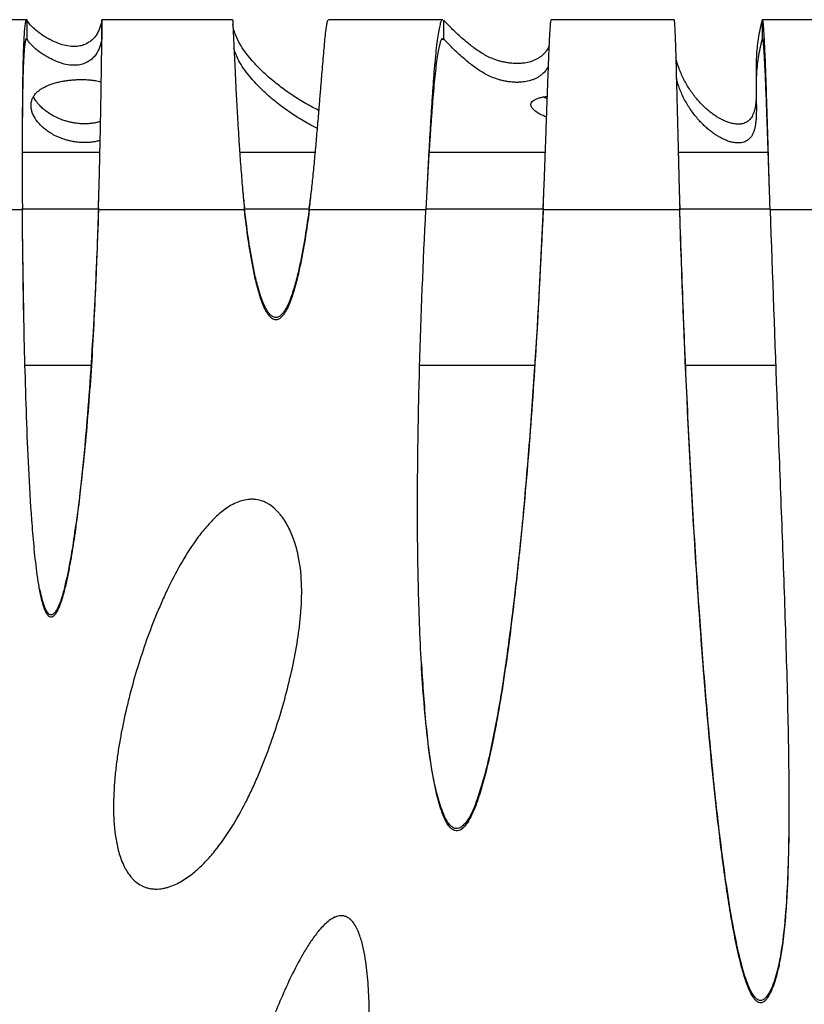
# Model space of a CAD drawing. Header units: millimetres. Extents: x 65 to 2129, y 75 to 1124.
# Tile 8 of 21: x 689 to 897, y 302 to 564. Entities that reach past the tile are written whole.
import ezdxf

# ---------------------------------------------------------------- set-up
doc = ezdxf.new("R2010")
doc.units = ezdxf.units.MM

msp = doc.modelspace()

# ---------------------------------------------------------------- linework, layer by layer
at = {"color": 7, "linetype": 'Continuous', "lineweight": 25}
for p, q in [((690.92, 563.543), (655.953, 563.543)), ((690.908, 558.419), (690.908, 563.404)), ((710.693, 563.404), (710.693, 558.419)), ((745.393, 563.543), (710.715, 563.543)), ((801.094, 563.543), (770.785, 563.543)), ((801.336, 558.419), (801.336, 563.404)), ((862.385, 563.543), (829.853, 563.543)), ((906.345, 563.543), (885.739, 563.543)), ((885.751, 563.404), (885.751, 558.419)), ((690.707, 558.419), (690.908, 558.419)), ((800.902, 558.419), (801.336, 558.419)), ((710.232, 528.297), (689.629, 528.297)), ((767.318, 528.297), (747.28, 528.297)), ((828.283, 528.297), (797.458, 528.297)), ((887.36, 528.297), (863.507, 528.297)), ((689.674, 513.073), (665.303, 513.073)), ((689.677, 513.344), (709.826, 513.344)), ((748.545, 513.073), (709.838, 513.073)), ((748.588, 513.344), (765.68, 513.344)), ((796.613, 513.073), (765.728, 513.073)), ((796.626, 513.344), (827.688, 513.344)), ((863.905, 513.073), (827.704, 513.073)), ((863.916, 513.344), (887.847, 513.344)), ((945.303, 513.073), (887.855, 513.073)), ((707.948, 471.825), (690.441, 471.825)), ((825.426, 471.825), (794.936, 471.825)), ((889.33, 471.825), (865.49, 471.825))]:
    msp.add_line(p, q, dxfattribs=at)
for points, knots in [([(690.763, 563.483), (690.742, 563.5), (690.651, 563.575), (690.509, 563.128), (690.338, 562.147), (690.188, 560.591), (690.056, 558.544), (689.955, 556.301), (689.88, 554.062), (689.824, 551.965), (689.77, 549.43), (689.722, 546.347), (689.681, 542.606), (689.651, 538.469), (689.633, 533.957), (689.626, 529.101), (689.63, 523.95), (689.646, 518.556), (689.665, 514.919), (689.674, 513.073)], [0, 0, 0, 0, 0.0202956, 0.0867795, 0.1528366, 0.2184676, 0.2836734, 0.3484549, 0.3914191, 0.4341951, 0.4767834, 0.5346999, 0.5947547, 0.6569481, 0.7212803, 0.7877515, 0.8563618, 0.9271113, 1, 1, 1, 1]), ([(710.693, 563.404), (710.645, 563.024), (710.577, 562.647), (710.396, 561.903), (710.284, 561.537), (710.013, 560.82), (709.854, 560.47), (709.488, 559.794), (709.28, 559.469), (708.813, 558.85), (708.554, 558.557), (707.981, 558.014), (707.666, 557.763), (706.98, 557.316), (706.607, 557.119), (705.8, 556.791), (705.366, 556.661), (704.431, 556.48), (703.931, 556.429), (702.861, 556.425), (702.291, 556.471), (701.078, 556.677), (700.434, 556.837), (699.07, 557.292), (698.349, 557.586), (697.208, 558.145), (696.817, 558.351), (696.316, 558.635), (696.215, 558.693), (696.012, 558.812), (695.91, 558.873), (695.602, 559.059), (695.405, 559.182), (694.455, 559.794), (693.813, 560.271), (692.714, 561.201), (692.257, 561.655), (691.484, 562.544), (691.169, 562.978), (690.908, 563.404)], [0, 0, 0, 0, 0.0625, 0.0625, 0.125, 0.125, 0.1875, 0.1875, 0.25, 0.25, 0.3125, 0.3125, 0.375, 0.375, 0.4375, 0.4375, 0.5, 0.5, 0.5625, 0.5625, 0.625, 0.625, 0.6875, 0.6875, 0.75, 0.75, 0.78125, 0.78125, 0.7890625, 0.7890625, 0.796875, 0.796875, 0.8125, 0.8125, 0.875, 0.875, 0.9375, 0.9375, 1, 1, 1, 1]), ([(709.838, 513.073), (709.885, 514.712), (709.98, 517.991), (710.107, 522.937), (710.223, 527.832), (710.328, 532.623), (710.421, 537.249), (710.503, 541.654), (710.573, 545.783), (710.632, 549.584), (710.68, 553.011), (710.716, 556.018), (710.741, 558.568), (710.755, 560.624), (710.757, 562.173), (710.747, 563.14), (710.733, 563.576), (710.719, 563.502), (710.715, 563.485)], [0, 0, 0, 0, 0.0647836, 0.1296493, 0.1945975, 0.2596284, 0.3247424, 0.38994, 0.4552214, 0.520587, 0.5860371, 0.6515721, 0.7171924, 0.7828982, 0.8486899, 0.9145679, 0.9805324, 1, 1, 1, 1]), ([(745.393, 563.445), (745.395, 563.469), (745.405, 563.55), (745.445, 562.866), (745.513, 561.471), (745.606, 559.389), (745.722, 556.758), (745.861, 553.65), (746.024, 550.151), (746.21, 546.344), (746.419, 542.308), (746.651, 538.119), (746.907, 533.844), (747.215, 529.093), (747.588, 523.914), (748.032, 518.396), (748.377, 514.82), (748.545, 513.073)], [0, 0, 0, 0, 0.0327082, 0.1100907, 0.1856241, 0.2593097, 0.3311489, 0.4011431, 0.4692939, 0.5356032, 0.6000728, 0.6627049, 0.7235018, 0.7824662, 0.858217, 0.9307254, 1, 1, 1, 1]), ([(768.292, 539.482), (768.219, 539.515), (767.569, 539.813), (766.449, 540.396), (764.77, 541.309), (763.032, 542.343), (761.23, 543.501), (759.47, 544.722), (757.758, 545.997), (756.108, 547.319), (754.259, 548.914), (752.298, 550.78), (750.334, 552.907), (748.644, 555.043), (747.365, 557.013), (746.443, 558.798), (745.851, 560.387), (745.524, 561.542), (745.48, 562.166), (745.472, 562.278)], [0, 0, 0, 0, 0.0044941, 0.0396111, 0.0773297, 0.1253481, 0.1764301, 0.230229, 0.2863928, 0.3445636, 0.4043785, 0.4963775, 0.5899894, 0.6839426, 0.7769612, 0.8485644, 0.9181989, 0.985269, 1, 1, 1, 1]), ([(765.728, 513.073), (765.898, 514.529), (766.245, 517.494), (766.723, 522.054), (767.18, 526.741), (767.615, 531.501), (768.027, 536.264), (768.335, 539.98), (768.558, 542.699), (768.704, 544.497), (768.846, 546.256), (768.985, 547.97), (769.158, 550.102), (769.364, 552.6), (769.598, 555.331), (769.827, 557.827), (770.053, 559.994), (770.276, 561.755), (770.493, 562.959), (770.664, 563.556), (770.758, 563.477), (770.785, 563.455)], [0, 0, 0, 0, 0.0578032, 0.1177567, 0.179865, 0.2441319, 0.3105609, 0.3791553, 0.4072138, 0.4356198, 0.4643737, 0.4934755, 0.5229254, 0.5777519, 0.635612, 0.6965061, 0.7604345, 0.8273973, 0.8973945, 0.9704262, 1, 1, 1, 1]), ([(801.094, 563.475), (801.054, 563.494), (800.895, 563.57), (800.623, 563.077), (800.28, 562.006), (799.945, 560.327), (799.62, 558.129), (799.303, 555.438), (798.994, 552.306), (798.695, 548.78), (798.404, 544.914), (798.122, 540.764), (797.848, 536.387), (797.584, 531.84), (797.328, 527.181), (797.081, 522.465), (796.842, 517.743), (796.689, 514.625), (796.613, 513.073)], [0, 0, 0, 0, 0.0228858, 0.0918394, 0.160248, 0.2281116, 0.2954304, 0.3622043, 0.4284336, 0.4941182, 0.5592583, 0.6238539, 0.6879052, 0.7514123, 0.8143752, 0.876794, 0.9386689, 1, 1, 1, 1]), ([(829.346, 556.705), (829.306, 556.604), (829.145, 556.194), (828.729, 555.505), (828.087, 554.668), (827.377, 553.989), (826.652, 553.455), (825.973, 553.054), (825.236, 552.708), (824.465, 552.429), (823.672, 552.215), (822.92, 552.069), (822.178, 551.974), (821.533, 551.926), (820.961, 551.909), (820.508, 551.91), (819.959, 551.928), (819.335, 551.973), (818.553, 552.061), (817.688, 552.202), (816.749, 552.406), (815.786, 552.671), (814.562, 553.082), (813.232, 553.653), (811.856, 554.388), (810.561, 555.206), (809.313, 556.098), (808.091, 557.056), (806.802, 558.136), (805.452, 559.337), (804.047, 560.654), (802.659, 562.016), (801.78, 562.937), (801.336, 563.404)], [0, 0, 0, 0, 0.01824901, 0.07408086, 0.12472574, 0.16968427, 0.1972412, 0.22167223, 0.2428209, 0.26054005, 0.27319859, 0.28306623, 0.28891451, 0.29329607, 0.29538055, 0.29739684, 0.29959941, 0.3036955, 0.30914236, 0.31891962, 0.33190993, 0.34840038, 0.36865952, 0.40819309, 0.45310914, 0.50291369, 0.55711644, 0.61523902, 0.67681496, 0.75319886, 0.8330087, 0.91551646, 1, 1, 1, 1]), ([(827.704, 513.073), (827.77, 514.713), (827.901, 517.994), (828.088, 522.944), (828.267, 527.841), (828.44, 532.634), (828.604, 537.261), (828.761, 541.666), (828.91, 545.795), (829.052, 549.595), (829.186, 553.02), (829.312, 556.025), (829.431, 558.574), (829.542, 560.628), (829.646, 562.175), (829.741, 563.141), (829.81, 563.576), (829.845, 563.502), (829.853, 563.485)], [0, 0, 0, 0, 0.06483546, 0.12974691, 0.19473449, 0.25979838, 0.32493874, 0.39015572, 0.45544948, 0.52082019, 0.58626801, 0.65179309, 0.71739559, 0.78307567, 0.84883349, 0.9146692, 0.98058296, 1, 1, 1, 1]), ([(862.385, 563.485), (862.391, 563.502), (862.418, 563.576), (862.47, 563.137), (862.541, 562.165), (862.618, 560.61), (862.699, 558.546), (862.785, 555.989), (862.875, 552.976), (862.971, 549.545), (863.071, 545.74), (863.176, 541.61), (863.285, 537.207), (863.4, 532.585), (863.519, 527.8), (863.643, 522.914), (863.771, 517.979), (863.86, 514.707), (863.905, 513.073)], [0, 0, 0, 0, 0.0196349, 0.0857443, 0.1517461, 0.2176402, 0.2834269, 0.349106, 0.4146777, 0.4801421, 0.5454992, 0.610749, 0.6758917, 0.7409273, 0.8058559, 0.8706775, 0.9353922, 1, 1, 1, 1]), ([(885.751, 563.404), (885.534, 562.572), (885.104, 560.922), (884.667, 558.472), (884.373, 556.078), (884.21, 553.753), (884.152, 551.661), (884.149, 549.8), (884.167, 548.435), (884.18, 547.637), (884.184, 547.384)], [0, 0, 0, 0, 0.1558437, 0.3090588, 0.4587648, 0.6041473, 0.7444229, 0.8505491, 0.9526565, 1, 1, 1, 1]), ([(887.855, 513.073), (887.805, 514.695), (887.705, 517.942), (887.558, 522.844), (887.414, 527.704), (887.272, 532.469), (887.132, 537.079), (886.995, 541.479), (886.86, 545.612), (886.727, 549.427), (886.597, 552.873), (886.469, 555.905), (886.343, 558.482), (886.22, 560.566), (886.099, 562.141), (885.981, 563.128), (885.891, 563.575), (885.842, 563.5), (885.831, 563.483)], [0, 0, 0, 0, 0.06409988, 0.12837456, 0.19282404, 0.25744835, 0.3222475, 0.38722152, 0.45237042, 0.51769422, 0.58319294, 0.6488666, 0.71471521, 0.78073879, 0.84693736, 0.91331093, 0.97985953, 1, 1, 1, 1]), ([(690.763, 558.489), (690.742, 558.505), (690.651, 558.571), (690.509, 558.174), (690.338, 557.302), (690.188, 555.92), (690.056, 554.099), (689.955, 552.106), (689.88, 550.115), (689.824, 548.252), (689.77, 545.998), (689.722, 543.258), (689.681, 539.933), (689.651, 536.253), (689.633, 532.36), (689.63, 529.628), (689.629, 528.297)], [0, 0, 0, 0, 0.0259417, 0.11091805, 0.19534597, 0.2792268, 0.36256192, 0.44535272, 0.50026003, 0.55492629, 0.60935194, 0.68336554, 0.76011116, 0.83958929, 0.92180036, 1, 1, 1, 1]), ([(710.693, 558.419), (710.645, 558.04), (710.577, 557.663), (710.396, 556.919), (710.284, 556.552), (710.013, 555.835), (709.854, 555.485), (709.488, 554.81), (709.28, 554.484), (708.813, 553.865), (708.554, 553.572), (707.981, 553.029), (707.666, 552.779), (706.98, 552.331), (706.607, 552.134), (705.8, 551.807), (705.366, 551.676), (704.431, 551.495), (703.931, 551.445), (702.861, 551.441), (702.291, 551.486), (701.078, 551.693), (700.434, 551.853), (699.07, 552.307), (698.349, 552.602), (697.208, 553.161), (696.817, 553.367), (696.316, 553.651), (696.215, 553.709), (696.012, 553.827), (695.91, 553.888), (695.602, 554.074), (695.405, 554.198), (694.455, 554.81), (693.813, 555.286), (692.714, 556.217), (692.257, 556.671), (691.484, 557.56), (691.169, 557.994), (690.908, 558.419)], [0, 0, 0, 0, 0.0625, 0.0625, 0.125, 0.125, 0.1875, 0.1875, 0.25, 0.25, 0.3125, 0.3125, 0.375, 0.375, 0.4375, 0.4375, 0.5, 0.5, 0.5625, 0.5625, 0.625, 0.625, 0.6875, 0.6875, 0.75, 0.75, 0.78125, 0.78125, 0.7890625, 0.7890625, 0.796875, 0.796875, 0.8125, 0.8125, 0.875, 0.875, 0.9375, 0.9375, 1, 1, 1, 1]), ([(801.094, 558.482), (801.054, 558.499), (800.895, 558.567), (800.623, 558.129), (800.28, 557.177), (799.945, 555.685), (799.62, 553.731), (799.303, 551.339), (798.994, 548.554), (798.695, 545.42), (798.404, 541.984), (798.122, 538.295), (797.848, 534.405), (797.584, 530.363), (797.328, 526.221), (797.094, 522.266), (796.949, 519.698), (796.883, 518.54)], [0, 0, 0, 0, 0.0246628, 0.0989689, 0.1726861, 0.2458147, 0.3183546, 0.3903061, 0.4616692, 0.5324441, 0.6026308, 0.6722296, 0.7412404, 0.8096636, 0.8774992, 0.9447474, 1, 1, 1, 1]), ([(829.117, 551.238), (828.983, 550.989), (828.698, 550.46), (828.083, 549.684), (827.377, 549.004), (826.652, 548.47), (825.973, 548.069), (825.236, 547.723), (824.465, 547.445), (823.672, 547.231), (822.92, 547.084), (822.178, 546.989), (821.533, 546.941), (820.961, 546.925), (820.508, 546.926), (819.959, 546.944), (819.335, 546.988), (818.553, 547.076), (817.688, 547.217), (816.749, 547.422), (815.786, 547.687), (814.562, 548.098), (813.232, 548.668), (811.856, 549.403), (810.561, 550.221), (809.313, 551.114), (808.091, 552.071), (806.802, 553.152), (805.452, 554.353), (804.047, 555.669), (802.659, 557.031), (801.78, 557.953), (801.336, 558.419)], [0, 0, 0, 0, 0.0463049, 0.098469, 0.1447762, 0.1731598, 0.1983237, 0.2201068, 0.2383575, 0.2513958, 0.2615594, 0.2675832, 0.2720961, 0.2742432, 0.2763199, 0.2785886, 0.2828075, 0.2884178, 0.2984884, 0.3118684, 0.3288535, 0.3497204, 0.3904399, 0.4367033, 0.4880019, 0.5438307, 0.6036968, 0.66712, 0.7457952, 0.8279992, 0.9129821, 1, 1, 1, 1]), ([(885.751, 558.419), (885.534, 557.587), (885.104, 555.937), (884.667, 553.487), (884.373, 551.093), (884.21, 548.769), (884.152, 546.676), (884.149, 544.815), (884.17, 543.182), (884.199, 541.619), (884.217, 540.133), (884.208, 538.802), (884.166, 537.623), (884.088, 536.591), (883.966, 535.631), (883.791, 534.746), (883.559, 533.942), (883.269, 533.233), (882.922, 532.621), (882.523, 532.105), (882.063, 531.675), (881.553, 531.333), (880.978, 531.084), (880.466, 530.938), (879.995, 530.875), (879.799, 530.857), (879.61, 530.847), (879.431, 530.843), (879.247, 530.845), (879.065, 530.852), (878.685, 530.878), (878.199, 530.948), (877.675, 531.058), (877.158, 531.2), (876.472, 531.426), (875.639, 531.769), (874.716, 532.231), (873.795, 532.77), (872.883, 533.378), (871.96, 534.07), (871.011, 534.865), (870.047, 535.765), (869.081, 536.772), (868.138, 537.869), (867.227, 539.055), (866.364, 540.316), (865.559, 541.65), (864.817, 543.051), (864.147, 544.523), (863.519, 546.132), (863.191, 547.25), (863.014, 547.855)], [0, 0, 0, 0, 0.0557991, 0.1106571, 0.1642587, 0.2163122, 0.2665373, 0.3045353, 0.3410944, 0.376073, 0.4093249, 0.4406991, 0.4652975, 0.4883914, 0.5098869, 0.5296889, 0.5477023, 0.5638326, 0.5772328, 0.588801, 0.5984659, 0.6061631, 0.6118419, 0.6155168, 0.6161929, 0.6167327, 0.6170802, 0.6173872, 0.6176939, 0.6180369, 0.6184459, 0.6203322, 0.6232786, 0.6263842, 0.6302032, 0.6388276, 0.6497959, 0.6615854, 0.6752628, 0.690824, 0.7082573, 0.7287924, 0.751382, 0.7759822, 0.8025386, 0.8309858, 0.8606915, 0.8920641, 0.9250097, 0.9594236, 1, 1, 1, 1]), ([(887.691, 518.451), (887.647, 519.754), (887.553, 522.512), (887.414, 526.686), (887.272, 530.921), (887.132, 535.02), (886.995, 538.93), (886.86, 542.605), (886.727, 545.995), (886.597, 549.058), (886.469, 551.753), (886.343, 554.045), (886.22, 555.897), (886.099, 557.297), (885.981, 558.174), (885.891, 558.571), (885.842, 558.505), (885.831, 558.49)], [0, 0, 0, 0, 0.062116, 0.1314664, 0.2010047, 0.2707308, 0.3406448, 0.4107467, 0.4810365, 0.5515142, 0.6221799, 0.6930337, 0.7640754, 0.8353052, 0.9067231, 0.978329, 1, 1, 1, 1]), ([(767.888, 534.691), (767.417, 534.925), (766.374, 535.443), (764.777, 536.324), (763.03, 537.359), (761.231, 538.517), (759.469, 539.737), (757.758, 541.013), (756.108, 542.335), (754.259, 543.93), (752.298, 545.795), (750.334, 547.922), (748.646, 550.059), (747.36, 552.028), (746.458, 553.814), (745.949, 555.036), (745.796, 555.713), (745.763, 555.859)], [0, 0, 0, 0, 0.033384, 0.0739982, 0.1257032, 0.1807069, 0.2386362, 0.2991117, 0.3617485, 0.4261555, 0.5252176, 0.6260163, 0.7271826, 0.8273425, 0.9044429, 0.9794235, 1, 1, 1, 1]), ([(884.174, 543.021), (884.169, 542.876), (884.153, 542.386), (884.087, 541.576), (883.966, 540.615), (883.791, 539.731), (883.559, 538.926), (883.269, 538.218), (882.922, 537.605), (882.523, 537.09), (882.063, 536.66), (881.553, 536.318), (880.978, 536.068), (880.466, 535.922), (879.995, 535.859), (879.799, 535.841), (879.61, 535.831), (879.431, 535.827), (879.247, 535.829), (879.065, 535.836), (878.685, 535.862), (878.199, 535.932), (877.675, 536.043), (877.158, 536.185), (876.472, 536.41), (875.639, 536.753), (874.716, 537.216), (873.795, 537.754), (872.883, 538.362), (871.96, 539.054), (871.011, 539.849), (870.047, 540.749), (869.081, 541.756), (868.138, 542.854), (867.227, 544.039), (866.364, 545.301), (865.558, 546.634), (864.817, 548.035), (864.144, 549.507), (863.518, 551.148), (863.08, 552.482), (862.899, 553.303), (862.859, 553.486)], [0, 0, 0, 0, 0.0174328, 0.0587524, 0.097212, 0.1326418, 0.1648714, 0.1937317, 0.2177073, 0.2384051, 0.2556976, 0.2694694, 0.2796299, 0.286205, 0.2874147, 0.2883805, 0.2890023, 0.2895516, 0.2901004, 0.290714, 0.2914459, 0.2948208, 0.3000925, 0.3056491, 0.3124821, 0.3279127, 0.3475372, 0.3686311, 0.3931026, 0.4209447, 0.4521364, 0.4888778, 0.5292951, 0.5733098, 0.6208245, 0.6717222, 0.7248715, 0.7810034, 0.8399497, 0.901523, 0.9779609, 1, 1, 1, 1]), ([(700.174, 532.02), (699.626, 532.238), (698.466, 532.701), (697.166, 533.433), (695.991, 534.222), (694.994, 535.05), (694.061, 535.987), (693.252, 537.017), (692.609, 538.121), (692.179, 539.216), (691.963, 540.283), (691.963, 541.308), (692.168, 542.255), (692.56, 543.121), (693.12, 543.903), (693.829, 544.601), (694.667, 545.217), (695.616, 545.753), (696.654, 546.215), (697.758, 546.603), (698.906, 546.924), (700.076, 547.182), (701.262, 547.382), (702.415, 547.525), (703.522, 547.617), (704.576, 547.667), (705.675, 547.676), (706.771, 547.64), (707.797, 547.558), (708.682, 547.444), (709.462, 547.306), (710.123, 547.162), (710.442, 547.059), (710.591, 547.011)], [0, 0, 0, 0, 0.0399504, 0.0845029, 0.1323406, 0.1823168, 0.2334486, 0.3007855, 0.3671766, 0.4314538, 0.4969914, 0.55835, 0.6150447, 0.6668089, 0.7135494, 0.755306, 0.7922172, 0.8244913, 0.8523809, 0.8761634, 0.8958013, 0.9120283, 0.9251216, 0.9353834, 0.9422478, 0.9476933, 0.9523833, 0.9572515, 0.9639388, 0.9726141, 0.98108, 0.9911264, 1, 1, 1, 1]), ([(700.174, 537.004), (699.626, 537.223), (698.466, 537.686), (697.166, 538.417), (695.991, 539.207), (694.995, 540.034), (694.058, 540.972), (693.267, 542.002), (692.776, 542.762), (692.626, 543.146), (692.621, 543.161)], [0, 0, 0, 0, 0.10804874, 0.22854414, 0.35792492, 0.49308905, 0.63137866, 0.81349636, 0.993056, 1, 1, 1, 1]), ([(828.618, 537.666), (827.975, 537.947), (826.684, 538.512), (825.498, 539.316), (824.754, 540.06), (824.424, 540.728), (824.446, 541.348), (824.79, 541.874), (825.384, 542.303), (826.105, 542.638), (827.052, 542.913), (827.911, 543.102), (828.639, 543.187), (828.817, 543.208)], [0, 0, 0, 0, 0.1529521, 0.3066188, 0.4324102, 0.5523092, 0.6636436, 0.7639324, 0.8335708, 0.894215, 0.945282, 0.9865788, 1, 1, 1, 1]), ([(828.795, 542.588), (828.739, 542.607), (828.297, 542.758), (828.016, 542.911), (827.771, 543.044)], [0, 0, 0, 0, 0.1268757, 1, 1, 1, 1]), ([(710.406, 536.564), (710.274, 536.517), (709.937, 536.399), (709.24, 536.228), (708.461, 536.084), (707.758, 535.998), (707.24, 535.954), (706.723, 535.928), (706.232, 535.92), (705.783, 535.926), (705.24, 535.947), (704.619, 535.994), (703.837, 536.084), (702.97, 536.226), (702.03, 536.431), (701.061, 536.696), (700.489, 536.895), (700.174, 537.004)], [0, 0, 0, 0, 0.0720231, 0.1843047, 0.2722452, 0.3085253, 0.3384931, 0.3633202, 0.3802548, 0.3973718, 0.4164902, 0.4520059, 0.4986554, 0.581526, 0.6910018, 0.8296923, 1, 1, 1, 1]), ([(710.303, 531.545), (710.203, 531.51), (709.896, 531.403), (709.238, 531.243), (708.461, 531.1), (707.758, 531.014), (707.24, 530.97), (706.723, 530.944), (706.232, 530.936), (705.783, 530.941), (705.24, 530.962), (704.619, 531.009), (703.837, 531.099), (702.97, 531.242), (702.03, 531.447), (701.061, 531.712), (700.489, 531.91), (700.174, 532.02)], [0, 0, 0, 0, 0.0551388, 0.1694634, 0.2590039, 0.2959442, 0.3264572, 0.351736, 0.3689787, 0.3864071, 0.4058734, 0.4420353, 0.4895336, 0.573912, 0.6853797, 0.8265936, 1, 1, 1, 1]), ([(709.838, 513.681), (709.886, 515.138), (709.939, 516.726), (709.985, 518.318), (709.989, 518.449)], [0, 0, 0, 0, 0.9171797, 1, 1, 1, 1]), ([(748.053, 518.348), (748.053, 518.347), (748.196, 516.789), (748.371, 515.234), (748.545, 513.681)], [0, 0, 0, 0, 0.00081802, 1, 1, 1, 1]), ([(765.728, 513.681), (765.901, 514.974), (766.107, 516.511), (766.289, 518.055), (766.318, 518.3)], [0, 0, 0, 0, 0.8417215, 1, 1, 1, 1]), ([(827.704, 513.681), (827.77, 515.139), (827.843, 516.728), (827.91, 518.321), (827.916, 518.452)], [0, 0, 0, 0, 0.9172654, 1, 1, 1, 1]), ([(863.76, 518.452), (863.764, 518.315), (863.811, 516.723), (863.86, 515.134), (863.905, 513.681)], [0, 0, 0, 0, 0.0856364, 1, 1, 1, 1]), ([(690.084, 483.916), (689.919, 493.576), (689.75, 503.503), (689.676, 513.414), (689.674, 513.681)], [0, 0, 0, 0, 0.9730788, 1, 1, 1, 1]), ([(709.838, 513.073), (709.539, 504.039), (709.162, 495.002), (708.214, 476.929), (707.643, 467.892), (706.567, 454.342), (706.171, 449.826), (705.276, 440.798), (704.779, 436.286), (703.907, 429.524), (703.596, 427.27), (702.912, 422.772), (702.541, 420.527), (701.908, 417.174), (701.684, 416.059), (701.199, 413.835), (700.937, 412.725), (700.498, 411.076), (700.343, 410.529), (700.012, 409.443), (699.834, 408.904), (699.441, 407.839), (699.227, 407.313), (698.842, 406.545), (698.702, 406.291), (698.383, 405.807), (698.205, 405.574), (697.881, 405.289), (697.761, 405.204), (697.493, 405.087), (697.345, 405.058), (697.054, 405.09), (696.914, 405.149), (696.671, 405.31), (696.564, 405.412), (696.276, 405.739), (696.124, 405.985), (695.852, 406.499), (695.735, 406.762), (695.414, 407.563), (695.241, 408.11), (694.928, 409.215), (694.79, 409.774), (694.41, 411.458), (694.203, 412.587), (693.83, 414.85), (693.667, 415.985), (693.219, 419.394), (692.976, 421.675), (692.546, 426.243), (692.36, 428.529), (691.859, 435.388), (691.596, 439.962), (691.145, 449.109), (690.957, 453.682), (690.464, 467.401), (690.228, 476.544), (689.865, 494.821), (689.741, 503.951), (689.674, 513.073)], [0, 0, 0, 0, 0.125, 0.125, 0.25, 0.25, 0.3125, 0.3125, 0.375, 0.375, 0.40625, 0.40625, 0.4375, 0.4375, 0.453125, 0.453125, 0.46875, 0.46875, 0.4765625, 0.4765625, 0.484375, 0.484375, 0.4921875, 0.4921875, 0.4960938, 0.4960938, 0.5, 0.5, 0.5019531, 0.5019531, 0.5039063, 0.5039063, 0.5058594, 0.5058594, 0.5078125, 0.5078125, 0.5117188, 0.5117188, 0.515625, 0.515625, 0.5234375, 0.5234375, 0.53125, 0.53125, 0.546875, 0.546875, 0.5625, 0.5625, 0.59375, 0.59375, 0.625, 0.625, 0.6875, 0.6875, 0.75, 0.75, 0.875, 0.875, 1, 1, 1, 1]), ([(709.838, 513.681), (709.591, 506.49), (709.095, 492.104), (707.975, 470.501), (706.267, 448.914), (704.277, 432.277), (702.496, 420.573), (701.329, 414.914), (700.225, 410.422), (699.285, 407.877), (698.415, 406.418), (697.944, 405.933), (697.614, 405.724), (697.287, 405.662), (696.989, 405.716), (696.631, 405.929), (695.987, 406.686), (695.08, 408.946), (694.616, 411.091), (694.291, 412.591)], [0, 0, 0, 0, 0.1843798, 0.368844, 0.5531999, 0.7374319, 0.79625, 0.8550419, 0.8846566, 0.9141099, 0.9238614, 0.9275549, 0.9312807, 0.9335784, 0.9358824, 0.9388205, 0.9440005, 0.9608452, 1, 1, 1, 1]), ([(765.728, 513.681), (765.388, 511.102), (765.016, 508.528), (764.177, 503.396), (763.712, 500.838), (762.888, 497.024), (762.592, 495.757), (761.934, 493.234), (761.572, 491.975), (760.944, 490.12), (760.72, 489.508), (760.226, 488.299), (759.957, 487.702), (759.491, 486.834), (759.326, 486.551), (758.968, 486.005), (758.774, 485.742), (758.336, 485.249), (758.093, 485.021), (757.673, 484.756), (757.523, 484.681), (757.209, 484.576), (757.042, 484.546), (756.713, 484.542), (756.545, 484.569), (756.229, 484.669), (756.077, 484.743), (755.797, 484.918), (755.666, 485.019), (755.42, 485.239), (755.304, 485.359), (754.979, 485.729), (754.788, 485.994), (754.436, 486.544), (754.275, 486.83), (753.821, 487.704), (753.563, 488.301), (753.091, 489.51), (752.878, 490.123), (752.284, 491.974), (751.947, 493.227), (751.334, 495.753), (751.061, 497.024), (750.308, 500.843), (749.891, 503.401), (749.153, 508.532), (748.832, 511.104), (748.545, 513.681)], [0, 0, 0, 0, 0.125, 0.125, 0.25, 0.25, 0.3125, 0.3125, 0.375, 0.375, 0.40625, 0.40625, 0.4375, 0.4375, 0.453125, 0.453125, 0.46875, 0.46875, 0.484375, 0.484375, 0.4921875, 0.4921875, 0.5, 0.5, 0.5078125, 0.5078125, 0.515625, 0.515625, 0.5234375, 0.5234375, 0.53125, 0.53125, 0.546875, 0.546875, 0.5625, 0.5625, 0.59375, 0.59375, 0.625, 0.625, 0.6875, 0.6875, 0.75, 0.75, 0.875, 0.875, 1, 1, 1, 1]), ([(765.728, 513.073), (765.388, 510.494), (765.016, 507.92), (764.177, 502.789), (763.712, 500.231), (762.888, 496.416), (762.592, 495.149), (761.934, 492.626), (761.572, 491.367), (760.944, 489.512), (760.72, 488.9), (760.226, 487.691), (759.957, 487.094), (759.491, 486.226), (759.326, 485.944), (758.968, 485.398), (758.774, 485.134), (758.336, 484.641), (758.093, 484.414), (757.673, 484.149), (757.523, 484.073), (757.209, 483.968), (757.042, 483.938), (756.713, 483.934), (756.545, 483.961), (756.229, 484.061), (756.077, 484.135), (755.797, 484.31), (755.666, 484.411), (755.42, 484.631), (755.304, 484.751), (754.979, 485.122), (754.788, 485.387), (754.436, 485.936), (754.275, 486.222), (753.821, 487.096), (753.563, 487.693), (753.091, 488.903), (752.878, 489.515), (752.284, 491.366), (751.947, 492.619), (751.334, 495.145), (751.061, 496.416), (750.308, 500.235), (749.891, 502.794), (749.153, 507.924), (748.832, 510.496), (748.545, 513.073)], [0, 0, 0, 0, 0.125, 0.125, 0.25, 0.25, 0.3125, 0.3125, 0.375, 0.375, 0.40625, 0.40625, 0.4375, 0.4375, 0.453125, 0.453125, 0.46875, 0.46875, 0.484375, 0.484375, 0.4921875, 0.4921875, 0.5, 0.5, 0.5078125, 0.5078125, 0.515625, 0.515625, 0.5234375, 0.5234375, 0.53125, 0.53125, 0.546875, 0.546875, 0.5625, 0.5625, 0.59375, 0.59375, 0.625, 0.625, 0.6875, 0.6875, 0.75, 0.75, 0.875, 0.875, 1, 1, 1, 1]), ([(827.704, 513.073), (827.083, 499.216), (826.339, 485.352), (824.981, 464.553), (824.488, 457.619), (823.402, 443.751), (822.81, 436.817), (821.497, 422.951), (820.777, 416.019), (819.154, 402.162), (818.253, 395.233), (816.675, 384.877), (816.11, 381.431), (815.178, 376.276), (814.853, 374.56), (814.166, 371.133), (813.804, 369.422), (813.031, 366.014), (812.62, 364.316), (811.725, 360.94), (811.242, 359.261), (810.421, 356.769), (810.131, 355.941), (809.505, 354.31), (809.17, 353.505), (808.61, 352.326), (808.413, 351.938), (807.993, 351.175), (807.768, 350.801), (807.398, 350.256), (807.268, 350.078), (806.993, 349.729), (806.848, 349.558), (806.54, 349.237), (806.378, 349.086), (806.028, 348.811), (805.839, 348.687), (805.437, 348.493), (805.22, 348.424), (804.781, 348.368), (804.552, 348.384), (804.121, 348.496), (803.914, 348.593), (803.539, 348.832), (803.365, 348.975), (802.885, 349.441), (802.618, 349.795), (802.134, 350.543), (801.921, 350.933), (801.338, 352.12), (801.019, 352.939), (800.443, 354.603), (800.189, 355.45), (799.492, 358.002), (799.115, 359.716), (798.446, 363.158), (798.156, 364.885), (797.374, 370.079), (796.966, 373.559), (796.272, 380.535), (795.99, 384.035), (795.512, 391.028), (795.317, 394.524), (794.993, 401.515), (794.863, 405.01), (794.553, 415.491), (794.448, 422.476), (794.383, 436.439), (794.423, 443.418), (794.613, 457.369), (794.764, 464.341), (795.351, 485.248), (795.921, 499.176), (796.613, 513.073)], [0, 0, 0, 0, 0.125, 0.125, 0.1875, 0.1875, 0.25, 0.25, 0.3125, 0.3125, 0.375, 0.375, 0.40625, 0.40625, 0.421875, 0.421875, 0.4375, 0.4375, 0.453125, 0.453125, 0.46875, 0.46875, 0.4765625, 0.4765625, 0.484375, 0.484375, 0.4882813, 0.4882813, 0.4921875, 0.4921875, 0.4941406, 0.4941406, 0.4960938, 0.4960938, 0.4980469, 0.4980469, 0.5, 0.5, 0.5019531, 0.5019531, 0.5039063, 0.5039063, 0.5058594, 0.5058594, 0.5078125, 0.5078125, 0.5117188, 0.5117188, 0.515625, 0.515625, 0.5234375, 0.5234375, 0.53125, 0.53125, 0.546875, 0.546875, 0.5625, 0.5625, 0.59375, 0.59375, 0.625, 0.625, 0.65625, 0.65625, 0.6875, 0.6875, 0.75, 0.75, 0.8125, 0.8125, 0.875, 0.875, 1, 1, 1, 1]), ([(827.704, 513.681), (827.256, 504.138), (826.358, 485.048), (824.531, 456.368), (822.093, 427.696), (819.36, 403.849), (816.667, 384.831), (814.494, 373.017), (812.383, 363.638), (810.634, 357.86), (808.948, 353.332), (807.515, 350.814), (806.169, 349.466), (805.378, 349.055), (804.723, 348.956), (804.049, 349.104), (803.228, 349.632), (802.241, 350.863), (801.288, 352.74), (799.938, 356.64), (798.527, 362.325), (797.422, 369.806), (796.315, 380.157), (795.81, 388.025), (795.467, 393.376)], [0, 0, 0, 0, 0.1341519, 0.268355, 0.40252, 0.5366199, 0.6036416, 0.6706447, 0.7042059, 0.7377341, 0.7547586, 0.7716028, 0.777658, 0.7810243, 0.7838609, 0.7867028, 0.7904605, 0.7972301, 0.8084302, 0.8196859, 0.8547495, 0.8899419, 0.9251397, 1, 1, 1, 1]), ([(892.818, 349.986), (892.773, 346.573), (892.682, 339.743), (892.233, 329.48), (891.483, 320.909), (890.442, 314.073), (889.431, 309.847), (888.241, 306.598), (887.317, 304.748), (886.362, 303.751), (885.79, 303.441), (885.307, 303.362), (884.795, 303.465), (884.141, 303.864), (883.201, 304.972), (882.264, 306.843), (881.095, 309.976), (879.963, 313.994), (878.524, 320.49), (876.482, 331.918), (874.307, 348.343), (872.22, 368.085), (870.485, 387.878), (868.845, 409.788), (867.333, 433.794), (865.968, 459.889), (864.841, 485.974), (864.21, 503.899), (863.922, 513.129), (863.905, 513.681)], [0, 0, 0, 0, 0.0391415, 0.0783356, 0.1177733, 0.1377078, 0.1576104, 0.1674126, 0.1774207, 0.1810156, 0.1830443, 0.1847744, 0.186506, 0.188916, 0.1934109, 0.2029557, 0.2127576, 0.2317477, 0.250753, 0.2890363, 0.3648079, 0.4406813, 0.516711, 0.5927669, 0.6928891, 0.7930507, 0.8933215, 0.9936262, 1, 1, 1, 1]), ([(887.855, 513.073), (888.44, 495.658), (889.085, 478.225), (890.078, 452.045), (890.413, 443.313), (891.069, 425.839), (891.39, 417.097), (891.982, 399.601), (892.254, 390.847), (892.57, 377.706), (892.66, 373.324), (892.793, 364.555), (892.835, 360.169), (892.845, 351.392), (892.814, 346.999), (892.625, 338.228), (892.47, 333.847), (892.06, 327.292), (891.894, 325.109), (891.468, 320.753), (891.21, 318.578), (890.705, 315.327), (890.516, 314.245), (890.081, 312.087), (889.835, 311.01), (889.253, 308.864), (888.916, 307.792), (888.305, 306.239), (888.084, 305.728), (887.708, 304.983), (887.575, 304.738), (887.285, 304.259), (887.127, 304.022), (886.778, 303.578), (886.588, 303.371), (886.258, 303.104), (886.138, 303.022), (885.887, 302.889), (885.751, 302.837), (885.473, 302.776), (885.331, 302.768), (885.045, 302.8), (884.908, 302.838), (884.643, 302.951), (884.521, 303.023), (884.289, 303.187), (884.179, 303.28), (883.871, 303.575), (883.691, 303.793), (883.357, 304.251), (883.204, 304.492), (882.778, 305.224), (882.533, 305.729), (882.082, 306.757), (881.877, 307.28), (881.491, 308.336), (881.31, 308.871), (880.798, 310.48), (880.493, 311.561), (879.641, 314.818), (879.157, 317.007), (878.266, 321.403), (877.862, 323.61), (877.108, 328.036), (876.757, 330.255), (876.093, 334.694), (875.78, 336.915), (874.885, 343.582), (874.345, 348.033), (873.34, 356.94), (872.875, 361.397), (871.999, 370.315), (871.59, 374.776), (870.426, 388.165), (869.737, 397.098), (868.481, 414.971), (867.916, 423.904), (866.884, 441.763), (866.417, 450.688), (865.142, 477.449), (864.457, 495.272), (863.905, 513.073)], [0, 0, 0, 0, 0.125, 0.125, 0.1875, 0.1875, 0.25, 0.25, 0.3125, 0.3125, 0.34375, 0.34375, 0.375, 0.375, 0.40625, 0.40625, 0.4375, 0.4375, 0.453125, 0.453125, 0.46875, 0.46875, 0.4765625, 0.4765625, 0.484375, 0.484375, 0.4921875, 0.4921875, 0.4960937, 0.4960937, 0.4980469, 0.4980469, 0.5, 0.5, 0.5019531, 0.5019531, 0.5029297, 0.5029297, 0.5039062, 0.5039062, 0.5048828, 0.5048828, 0.5058594, 0.5058594, 0.5068359, 0.5068359, 0.5078125, 0.5078125, 0.5097656, 0.5097656, 0.5117187, 0.5117187, 0.515625, 0.515625, 0.5195312, 0.5195312, 0.5234375, 0.5234375, 0.53125, 0.53125, 0.546875, 0.546875, 0.5625, 0.5625, 0.578125, 0.578125, 0.59375, 0.59375, 0.625, 0.625, 0.65625, 0.65625, 0.6875, 0.6875, 0.75, 0.75, 0.8125, 0.8125, 0.875, 0.875, 1, 1, 1, 1]), ([(762.699, 421.823), (763.263, 419.312), (763.548, 416.788), (763.766, 411.725), (763.697, 409.185), (763.413, 405.367), (763.288, 404.094), (762.989, 401.566), (762.815, 400.309), (762.231, 396.555), (761.76, 394.074), (760.692, 389.146), (760.095, 386.699), (758.792, 381.835), (758.084, 379.418), (756.562, 374.612), (755.747, 372.224), (753.997, 367.48), (753.063, 365.124), (751.555, 361.619), (751.033, 360.454), (749.955, 358.147), (749.398, 357.005), (747.667, 353.615), (746.433, 351.404), (743.752, 347.112), (742.306, 345.031), (740.3, 342.552), (739.889, 342.062), (739.043, 341.097), (738.609, 340.622), (737.28, 339.235), (736.354, 338.356), (734.401, 336.716), (733.375, 335.954), (731.723, 334.942), (731.159, 334.629), (730.003, 334.068), (729.41, 333.819), (728.494, 333.506), (728.183, 333.411), (727.561, 333.247), (727.249, 333.177), (726.306, 333.008), (725.672, 332.948), (724.707, 332.957), (724.381, 332.977), (723.738, 333.054), (723.42, 333.11), (722.795, 333.259), (722.487, 333.352), (721.881, 333.575), (721.582, 333.707), (720.717, 334.15), (720.184, 334.509), (719.44, 335.132), (719.201, 335.355), (718.749, 335.817), (718.536, 336.057), (717.926, 336.802), (717.563, 337.332), (717.067, 338.164), (716.91, 338.449), (716.616, 339.023), (716.477, 339.313), (715.823, 340.777), (715.421, 341.991), (714.936, 343.855), (714.794, 344.485), (714.545, 345.746), (714.439, 346.377), (714.165, 348.271), (714.04, 349.536), (713.877, 352.068), (713.839, 353.335), (713.826, 357.139), (713.953, 359.679), (714.284, 363.494), (714.419, 364.764), (714.729, 367.288), (714.904, 368.544), (715.483, 372.298), (715.94, 374.781), (716.973, 379.714), (717.55, 382.163), (718.811, 387.032), (719.496, 389.45), (720.973, 394.258), (721.764, 396.647), (723.46, 401.394), (724.364, 403.751), (725.817, 407.261), (726.317, 408.426), (727.354, 410.746), (727.891, 411.903), (729.552, 415.334), (730.728, 417.577), (733.262, 421.941), (734.618, 424.064), (736.862, 427.111), (737.645, 428.103), (739.31, 430.024), (740.19, 430.952), (742.098, 432.711), (743.107, 433.525), (744.743, 434.581), (745.308, 434.905), (746.468, 435.468), (747.064, 435.709), (748.301, 436.088), (748.946, 436.225), (749.912, 436.324), (750.235, 436.339), (750.882, 436.333), (751.209, 436.312), (752.182, 436.189), (752.809, 436.031), (753.717, 435.69), (754.015, 435.558), (754.598, 435.262), (754.879, 435.1), (755.694, 434.576), (756.201, 434.176), (756.916, 433.516), (757.147, 433.285), (757.589, 432.811), (757.801, 432.568), (758.821, 431.321), (759.51, 430.234), (760.713, 427.937), (761.214, 426.75), (761.852, 424.931), (762.046, 424.318), (762.31, 423.39), (762.394, 423.078), (762.553, 422.453), (762.628, 422.137), (762.699, 421.823)], [0, 0, 0, 0, 0.03125, 0.03125, 0.0625, 0.0625, 0.078125, 0.078125, 0.09375, 0.09375, 0.125, 0.125, 0.15625, 0.15625, 0.1875, 0.1875, 0.21875, 0.21875, 0.25, 0.25, 0.265625, 0.265625, 0.28125, 0.28125, 0.3125, 0.3125, 0.34375, 0.34375, 0.3515625, 0.3515625, 0.359375, 0.359375, 0.375, 0.375, 0.390625, 0.390625, 0.3984375, 0.3984375, 0.40625, 0.40625, 0.4101563, 0.4101563, 0.4140625, 0.4140625, 0.421875, 0.421875, 0.4257813, 0.4257813, 0.4296875, 0.4296875, 0.4335938, 0.4335938, 0.4375, 0.4375, 0.4453125, 0.4453125, 0.4492188, 0.4492188, 0.453125, 0.453125, 0.4609375, 0.4609375, 0.4648438, 0.4648438, 0.46875, 0.46875, 0.484375, 0.484375, 0.4921875, 0.4921875, 0.5, 0.5, 0.515625, 0.515625, 0.53125, 0.53125, 0.5625, 0.5625, 0.578125, 0.578125, 0.59375, 0.59375, 0.625, 0.625, 0.65625, 0.65625, 0.6875, 0.6875, 0.71875, 0.71875, 0.75, 0.75, 0.765625, 0.765625, 0.78125, 0.78125, 0.8125, 0.8125, 0.84375, 0.84375, 0.859375, 0.859375, 0.875, 0.875, 0.890625, 0.890625, 0.8984375, 0.8984375, 0.90625, 0.90625, 0.9140625, 0.9140625, 0.9179687, 0.9179687, 0.921875, 0.921875, 0.9296875, 0.9296875, 0.9335937, 0.9335937, 0.9375, 0.9375, 0.9453125, 0.9453125, 0.9492187, 0.9492187, 0.953125, 0.953125, 0.96875, 0.96875, 0.984375, 0.984375, 0.9921875, 0.9921875, 0.9960937, 0.9960937, 1, 1, 1, 1]), ([(760.162, 125.289), (762.701, 142.345), (765.431, 159.396), (769.44, 185.014), (770.762, 193.561), (773.318, 210.676), (774.551, 219.245), (776.852, 236.415), (777.921, 245.016), (779.311, 257.955), (779.739, 262.274), (780.497, 270.928), (780.828, 275.265), (781.35, 283.951), (781.541, 288.292), (781.663, 294.801), (781.676, 296.971), (781.626, 301.307), (781.564, 303.475), (781.328, 307.808), (781.157, 309.973), (780.759, 313.218), (780.603, 314.299), (780.22, 316.46), (779.993, 317.542), (779.573, 319.14), (779.419, 319.668), (779.074, 320.716), (778.883, 321.234), (778.452, 322.242), (778.213, 322.735), (777.655, 323.681), (777.334, 324.141), (776.77, 324.748), (776.566, 324.939), (776.127, 325.279), (775.895, 325.425), (775.399, 325.663), (775.131, 325.754), (774.59, 325.862), (774.316, 325.881), (773.76, 325.853), (773.485, 325.806), (772.953, 325.663), (772.691, 325.567), (771.932, 325.225), (771.466, 324.933), (770.58, 324.278), (770.16, 323.913), (769.369, 323.153), (768.994, 322.755), (767.914, 321.527), (767.251, 320.66), (765.99, 318.872), (765.392, 317.949), (764.254, 316.084), (763.712, 315.14), (762.144, 312.28), (761.175, 310.339), (759.331, 306.414), (758.457, 304.43), (755.94, 298.43), (754.399, 294.368), (751.491, 286.165), (750.132, 282.042), (747.556, 273.769), (746.339, 269.618), (744.02, 261.293), (742.917, 257.119), (739.759, 244.567), (737.849, 236.161), (734.351, 219.286), (732.765, 210.817), (729.886, 193.824), (728.594, 185.299), (726.868, 172.472), (726.328, 168.188), (725.319, 159.616), (724.851, 155.328), (723.553, 142.462), (722.83, 133.878), (722.251, 125.289)], [0, 0, 0, 0, 0.125, 0.125, 0.1875, 0.1875, 0.25, 0.25, 0.3125, 0.3125, 0.34375, 0.34375, 0.375, 0.375, 0.40625, 0.40625, 0.421875, 0.421875, 0.4375, 0.4375, 0.453125, 0.453125, 0.4609375, 0.4609375, 0.46875, 0.46875, 0.4726563, 0.4726563, 0.4765625, 0.4765625, 0.4804688, 0.4804688, 0.484375, 0.484375, 0.4863281, 0.4863281, 0.4882813, 0.4882813, 0.4902344, 0.4902344, 0.4921875, 0.4921875, 0.4941406, 0.4941406, 0.4960938, 0.4960938, 0.5, 0.5, 0.5039063, 0.5039063, 0.5078125, 0.5078125, 0.515625, 0.515625, 0.5234375, 0.5234375, 0.53125, 0.53125, 0.546875, 0.546875, 0.5625, 0.5625, 0.59375, 0.59375, 0.625, 0.625, 0.65625, 0.65625, 0.6875, 0.6875, 0.75, 0.75, 0.8125, 0.8125, 0.875, 0.875, 0.90625, 0.90625, 0.9375, 0.9375, 1, 1, 1, 1])]:
    msp.add_open_spline(points, degree=3, knots=knots, dxfattribs=at)

doc.saveas('drawing.dxf')
